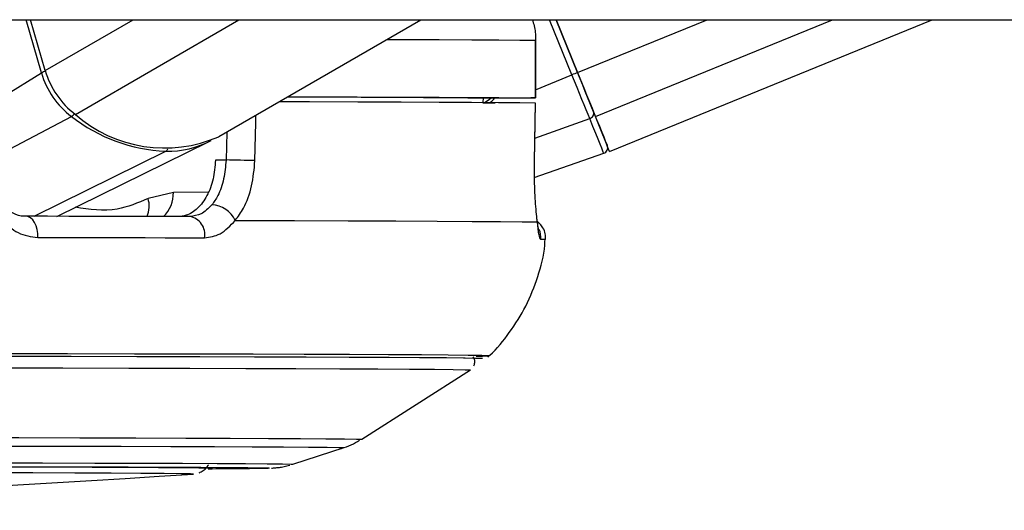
# Model space of a CAD drawing. Header units: millimetres. Extents: x 1903 to 18395, y 655 to 15963.
# Tile 52 of 54: x 14990 to 15093, y 5919 to 5970. Entities that reach past the tile are written whole.
import ezdxf

# ---------------------------------------------------------------- set-up
doc = ezdxf.new("R2010")
doc.units = ezdxf.units.MM

msp = doc.modelspace()

# ---------------------------------------------------------------- linework, layer by layer
at = {"color": 7, "linetype": 'Continuous', "lineweight": 25, "ltscale": 2}
for p, q in [((14905.72, 5970.28), (17360.85, 5970.28)), ((14992.69, 5964.98), (14991.16, 5970.28)), ((15010.75, 5958.1), (15031.78, 5970.28)), ((15048.11, 5964.77), (15045.87, 5970.28)), ((15045.87, 5970.28), (15048.11, 5964.77)), ((15051.45, 5956.57), (15085.03, 5970.28)), ((15043.73, 5968.13), (15043.73, 5962.13)), ((15043.75, 5968.13), (15043.73, 5968.13)), ((15043.75, 5962.13), (15043.75, 5968.13)), ((14988.36, 5962.32), (14992.3, 5964.74)), ((15038.27, 5962.13), (15038.26, 5961.67)), ((15038.26, 5961.63), (15039.55, 5961.63)), ((15041.75, 5962.12), (15038.27, 5962.12)), ((15043.62, 5955.46), (15043.72, 5961.63)), ((15043.69, 5961.63), (15043.7, 5961.63)), ((14993.88, 5949.8), (15009.75, 5957.58)), ((15011.51, 5955.66), (15010.41, 5955.66)), ((15043.61, 5953.84), (15050.85, 5956.37)), ((15043.61, 5955.45), (15043.63, 5955.46)), ((15006.03, 5952.3), (15003.4, 5951.66)), ((15025.64, 5926.58), (15036.95, 5933.81)), ((15018.48, 5923.98), (15023.8, 5925.71))]:
    msp.add_line(p, q, dxfattribs=at)
at = {"color": 8, "linetype": 'Continuous', "lineweight": 25, "ltscale": 2}
for p, q in [((14992.3, 5964.74), (14990.7, 5970.28)), ((14992.69, 5964.98), (15001.85, 5970.28)), ((14995.83, 5960.42), (15012.85, 5970.28)), ((15047.53, 5964.54), (15045.18, 5970.28)), ((15048.11, 5964.77), (15061.6, 5970.28)), ((15049.97, 5960.21), (15074.65, 5970.28)), ((15043.75, 5962.99), (15047.53, 5964.54)), ((15041.62, 5962.12), (15041.62, 5962.12)), ((14986.55, 5955.54), (14995.42, 5960.2)), ((15043.66, 5957.94), (15049.38, 5960)), ((15011.58, 5958.58), (15011.51, 5955.66)), ((14991.54, 5949.81), (15005.23, 5956.58)), ((15009.65, 5952.31), (15006.03, 5952.3)), ((15038.03, 5934.99), (15038.03, 5934.99)), ((15038.21, 5934.99), (15038.21, 5934.99)), ((15036.95, 5933.81), (15036.95, 5933.81)), ((15008.12, 5922.96), (15008.12, 5922.96))]:
    msp.add_line(p, q, dxfattribs=at)
at = {"color": 8, "linetype": 'Continuous', "lineweight": 25, "ltscale": 2, "flags": 128}
for points in [[(15028.23, 5968.22), (15029.71, 5968.22), (15033.69, 5968.2), (15037.09, 5968.18), (15039.9, 5968.17), (15042.12, 5968.15), (15043.73, 5968.13)], [(15014.52, 5955.59), (15014.61, 5959.59), (15014.63, 5960.35)], [(15038.91, 5935.28), (15038.83, 5935.29), (15038.76, 5935.29)], [(14895.11, 5926.84), (14904.75, 5926.83), (14914.33, 5926.83), (14923.82, 5926.83), (14933.14, 5926.82), (14942.26, 5926.82), (14951.12, 5926.81), (14959.68, 5926.8), (14967.88, 5926.79), (14975.68, 5926.78), (14983.05, 5926.77), (14989.93, 5926.76), (14996.3, 5926.74), (15002.11, 5926.73), (15007.34, 5926.71), (15011.96, 5926.69), (15015.93, 5926.68), (15019.25, 5926.66), (15021.89, 5926.64), (15023.84, 5926.62), (15025.08, 5926.6), (15025.62, 5926.58), (15025.64, 5926.58)], [(14895.11, 5925.96), (14904.61, 5925.96), (14914.06, 5925.96), (14923.41, 5925.96), (14932.61, 5925.95), (14941.6, 5925.95), (14950.33, 5925.94), (14958.77, 5925.93), (14966.85, 5925.92), (14974.55, 5925.91), (14981.81, 5925.9), (14988.6, 5925.88), (14994.87, 5925.87), (15000.6, 5925.86), (15005.76, 5925.84), (15010.31, 5925.82), (15014.23, 5925.81), (15017.5, 5925.79), (15020.11, 5925.77), (15022.03, 5925.75), (15023.25, 5925.73), (15023.78, 5925.72), (15023.8, 5925.71)], [(14895.11, 5924.22), (14904.44, 5924.22), (14913.71, 5924.22), (14922.88, 5924.22), (14931.89, 5924.21), (14940.7, 5924.21), (14949.24, 5924.2), (14957.46, 5924.19), (14965.34, 5924.18), (14972.81, 5924.17), (14979.83, 5924.16), (14986.37, 5924.14), (14992.39, 5924.13), (14997.85, 5924.11), (15002.72, 5924.1), (15006.97, 5924.08), (15010.59, 5924.07), (15013.54, 5924.05), (15015.81, 5924.03), (15017.4, 5924.01), (15018.28, 5923.99), (15018.48, 5923.98)], [(15015.99, 5923.59), (15015.92, 5923.58), (15015.89, 5923.58)]]:
    msp.add_lwpolyline(points, dxfattribs=at)
at = {"color": 7, "linetype": 'Continuous', "lineweight": 25, "ltscale": 2, "flags": 128}
for points in [[(15049.97, 5960.21), (15049.8, 5960.63), (15049.61, 5961.1), (15049.4, 5961.63), (15049.16, 5962.2), (15048.91, 5962.81), (15048.65, 5963.45), (15048.39, 5964.11), (15048.11, 5964.77)], [(15048.11, 5964.77), (15048.36, 5964.18), (15048.6, 5963.59), (15048.83, 5963.02), (15049.05, 5962.47), (15049.26, 5961.96), (15049.45, 5961.49), (15049.63, 5961.06), (15049.78, 5960.69)], [(15049.38, 5960), (15049.21, 5960.41), (15049.02, 5960.88), (15048.8, 5961.41), (15048.57, 5961.98), (15048.32, 5962.58), (15048.07, 5963.22), (15047.8, 5963.87), (15047.53, 5964.54)], [(15017.07, 5961.76), (15020.21, 5961.75), (15025.24, 5961.73), (15029.74, 5961.72), (15033.69, 5961.7), (15037.07, 5961.68), (15039.88, 5961.67), (15042.09, 5961.65), (15043.7, 5961.63)], [(15017.9, 5962.24), (15021.7, 5962.23), (15025.6, 5962.21), (15029.07, 5962.2), (15032.08, 5962.18), (15034.62, 5962.17), (15036.68, 5962.15), (15038.27, 5962.13)], [(15017.93, 5962.26), (15020.12, 5962.25), (15025.18, 5962.24), (15029.71, 5962.22), (15033.69, 5962.2), (15037.09, 5962.18), (15039.9, 5962.17), (15042.12, 5962.15), (15043.73, 5962.13)], [(15043.73, 5962.13), (15043.74, 5962.13), (15043.66, 5962.13), (15043.5, 5962.13), (15043.25, 5962.13), (15042.94, 5962.12), (15042.58, 5962.12), (15042.17, 5962.12), (15041.75, 5962.12)], [(15043.7, 5961.63), (15043.64, 5957.63), (15043.61, 5955.45)], [(15049.78, 5960.69), (15050.1, 5959.88), (15050.39, 5959.18), (15050.64, 5958.57), (15050.84, 5958.07), (15051, 5957.68), (15051.12, 5957.39), (15051.19, 5957.22), (15051.21, 5957.16)], [(15050.85, 5956.37), (15050.83, 5956.43), (15050.76, 5956.6), (15050.64, 5956.9), (15050.47, 5957.3), (15050.26, 5957.82), (15050.01, 5958.44), (15049.72, 5959.17), (15049.38, 5960)], [(15051.45, 5956.57), (15051.45, 5956.57), (15051.35, 5956.81), (15051.07, 5957.51), (15050.61, 5958.65), (15049.97, 5960.21)], [(14991.91, 5947.6), (14991.91, 5948.02), (14991.85, 5948.43), (14991.74, 5948.81), (14991.58, 5949.15), (14991.38, 5949.43), (14991.15, 5949.64), (14990.89, 5949.77), (14990.62, 5949.81)], [(15007.74, 5949.78), (15005.76, 5949.78), (15003.73, 5949.78), (15001.65, 5949.79), (14999.53, 5949.79), (14997.37, 5949.8), (14995.16, 5949.8), (14992.91, 5949.81), (14990.62, 5949.81)], [(15012.47, 5949.37), (15018.64, 5949.35), (15024.22, 5949.34), (15029.18, 5949.32), (15033.49, 5949.3), (15037.13, 5949.28), (15040.09, 5949.26), (15042.35, 5949.24), (15043.9, 5949.22)], [(14991.91, 5947.6), (14994.23, 5947.59), (14996.51, 5947.59), (14998.74, 5947.58), (15000.94, 5947.58), (15003.09, 5947.58), (15005.19, 5947.57), (15007.25, 5947.57), (15009.26, 5947.56)], [(15038.21, 5934.99), (15038.19, 5934.99), (15037.66, 5935.01), (15036.41, 5935.03), (15034.46, 5935.05), (15031.82, 5935.07), (15028.49, 5935.09), (15024.51, 5935.11), (15019.87, 5935.13), (15014.62, 5935.14), (15008.77, 5935.16), (15002.35, 5935.17), (14995.4, 5935.19), (14987.95, 5935.2), (14980.04, 5935.21), (14971.7, 5935.23), (14962.98, 5935.24), (14953.93, 5935.24), (14944.58, 5935.25), (14934.98, 5935.26), (14925.19, 5935.26), (14915.24, 5935.27), (14905.2, 5935.27), (14895.11, 5935.27)], [(15038.03, 5934.99), (15038.01, 5934.99), (15037.48, 5935.01), (15036.23, 5935.03), (15034.29, 5935.05), (15031.65, 5935.07), (15028.33, 5935.09), (15024.34, 5935.11), (15019.72, 5935.13), (15014.47, 5935.14), (15008.62, 5935.16), (15002.22, 5935.17), (14995.27, 5935.19), (14987.83, 5935.2), (14979.93, 5935.21), (14971.6, 5935.23), (14962.9, 5935.24), (14953.85, 5935.24), (14944.52, 5935.25), (14934.93, 5935.26), (14925.15, 5935.26), (14915.22, 5935.27), (14905.19, 5935.27), (14895.11, 5935.27)], [(15038.76, 5935.29), (15038.13, 5935.31), (15036.73, 5935.32), (15034.64, 5935.34), (15031.87, 5935.36), (15028.44, 5935.38), (15024.36, 5935.4), (15019.65, 5935.42), (15014.33, 5935.43), (15008.43, 5935.45), (15001.98, 5935.46), (14995, 5935.48), (14987.54, 5935.49), (14979.63, 5935.5), (14971.31, 5935.51), (14962.62, 5935.52), (14953.6, 5935.53), (14944.29, 5935.54), (14934.74, 5935.55), (14925, 5935.55), (14915.12, 5935.55), (14905.14, 5935.56), (14896.81, 5935.56)], [(14895.11, 5934.09), (14905.11, 5934.09), (14915.07, 5934.09), (14924.92, 5934.08), (14934.63, 5934.08), (14944.14, 5934.07), (14953.41, 5934.06), (14962.38, 5934.06), (14971.02, 5934.05), (14979.29, 5934.03), (14987.13, 5934.02), (14994.52, 5934.01), (15001.4, 5933.99), (15007.76, 5933.98), (15013.56, 5933.96), (15018.77, 5933.95), (15023.36, 5933.93), (15027.32, 5933.91), (15030.61, 5933.89), (15033.23, 5933.87), (15035.16, 5933.85), (15036.4, 5933.83), (15036.93, 5933.82), (15036.95, 5933.81)], [(14895.11, 5923.83), (14904.36, 5923.83), (14913.56, 5923.82), (14922.65, 5923.82), (14931.58, 5923.81), (14940.3, 5923.81), (14948.75, 5923.8), (14956.89, 5923.79), (14964.66, 5923.78), (14972.03, 5923.77), (14978.94, 5923.76), (14985.36, 5923.75), (14991.26, 5923.73), (14996.59, 5923.72), (15001.32, 5923.7), (15005.43, 5923.69), (15008.89, 5923.67), (15011.68, 5923.65), (15013.79, 5923.63), (15015.21, 5923.62), (15015.92, 5923.6), (15015.99, 5923.59)], [(14895.11, 5923.81), (14904.13, 5923.81), (14913.1, 5923.81), (14921.95, 5923.81), (14930.64, 5923.8), (14939.11, 5923.8), (14947.31, 5923.79), (14955.19, 5923.78), (14962.7, 5923.77), (14969.79, 5923.76), (14976.42, 5923.75), (14982.55, 5923.74), (14988.14, 5923.72), (14993.16, 5923.71), (14997.57, 5923.69), (15001.35, 5923.68), (15004.48, 5923.66), (15006.93, 5923.64), (15008.69, 5923.62), (15009.75, 5923.61), (15010.11, 5923.59), (15010.11, 5923.59)], [(15008.12, 5922.96), (15007.81, 5922.98), (15006.79, 5923), (15005.06, 5923.01), (15002.64, 5923.03), (14999.54, 5923.05), (14995.78, 5923.06), (14991.38, 5923.08), (14986.37, 5923.09)], [(15008.07, 5922.96), (15008.12, 5922.96), (15008.12, 5922.96)]]:
    msp.add_lwpolyline(points, dxfattribs=at)
at = {"color": 8, "linetype": 'Continuous', "lineweight": 25, "ltscale": 4}
for centre, radius, start, end in [((14993.16, 5963.23), 1.74, 105.0747, 119.7506), ((14994.89, 5961.1), 1.04, 300.3022, 323.8106), ((15005.01, 5957), 0.474, 298.299, 334.2416), ((15000.54, 5950.87), 2.97, 338.6645, 15.5327), ((15002.74, 5952.18), 3.29, 313.2783, 2.138), ((15042.28, 5947.61), 2.01, 353.8003, 24.5295), ((15044.39, 5944.55), 2.85, 82.1856, 92.3295)]:
    msp.add_arc(centre, radius, start, end, dxfattribs=at)
at = {"color": 7, "linetype": 'Continuous', "lineweight": 25, "ltscale": 4}
for centre, radius, start, end in [((15000.64, 5967.13), 8.68, 196.0192, 232.9827), ((15001.08, 5967.39), 8.73, 196.0192, 232.9827), ((15081.01, 5882.93), 88.21, 111.899, 112.3088), ((15035.59, 5966.32), 5.47, 301.9543, 309.9639), ((15049.24, 5960.54), 0.56, 284.5335, 15.6447), ((15006.01, 5973.8), 17.24, 232.0823, 267.4172), ((15005.12, 5971.02), 14.1, 228.7769, 293.5297), ((15005.37, 5966.66), 10.08, 269.253, 297.1193), ((15050.65, 5956.93), 0.6, 289.2026, 22.2027), ((15002.56, 5507.74), 448.02, 88.4701, 88.8548), ((15009.93, 5948.21), 2.79, 24.6211, 87.6809), ((15007.43, 5947.94), 1.87, 348.4047, 80.4099), ((15037.65, 5955.92), 20.68, 269.7113, 273.494), ((14895.11, 7612.75), 1693.56, 266.17542, 273.82458), ((15009.1, 6273.97), 350.45, 270.093, 271.1099)]:
    msp.add_arc(centre, radius, start, end, dxfattribs=at)
at = {"color": 7, "linetype": 'Continuous', "lineweight": 25, "ltscale": 2}
for points, knots in [([(15043.41, 5970.28), (15043.54, 5969.85), (15043.74, 5969.15), (15043.73, 5968.41), (15043.73, 5968.13)], [0, 0, 0, 0, 0.610063, 1, 1, 1, 1]), ([(15010.41, 5955.66), (15010.36, 5954.99), (15010.25, 5953.65), (15009.57, 5951.88), (15008.59, 5950.55), (15007.52, 5949.87), (15006.81, 5949.8), (15006.54, 5949.77)], [0, 0, 0, 0, 0.215288, 0.430555, 0.64649, 0.863795, 1, 1, 1, 1]), ([(15011.51, 5955.66), (15011.46, 5955), (15011.34, 5953.66), (15010.77, 5952.05), (15010.26, 5951.3), (15010.04, 5951)], [0, 0, 0, 0, 0.370015, 0.740315, 1, 1, 1, 1]), ([(15012.47, 5949.37), (15012.77, 5949.78), (15013.49, 5950.77), (15014.29, 5952.92), (15014.44, 5954.7), (15014.52, 5955.59)], [0, 0, 0, 0, 0.260354, 0.63069, 1, 1, 1, 1]), ([(15043.61, 5955.45), (15043.6, 5954.92), (15043.59, 5953.49), (15043.68, 5951.29), (15043.82, 5949.86), (15043.89, 5949.27), (15043.9, 5949.22)], [0, 0, 0, 0, 0.220493, 0.593656, 0.970348, 1, 1, 1, 1]), ([(14990.63, 5949.82), (14990.57, 5949.82), (14990.14, 5949.8), (14989.39, 5950.01), (14988.67, 5950.6), (14988.33, 5950.88)], [0, 0, 0, 0, 0.073114, 0.565675, 1, 1, 1, 1]), ([(15010.04, 5951), (15009.68, 5950.63), (15008.98, 5949.93), (15008.14, 5949.83), (15007.74, 5949.78)], [0, 0, 0, 0, 0.519417, 1, 1, 1, 1]), ([(14988.17, 5949.42), (14988.72, 5948.91), (14989.84, 5947.87), (14991.21, 5947.69), (14991.91, 5947.6)], [0, 0, 0, 0, 0.4853495, 1, 1, 1, 1]), ([(15009.26, 5947.56), (15009.82, 5947.64), (15010.99, 5947.8), (15011.96, 5948.83), (15012.47, 5949.37)], [0, 0, 0, 0, 0.475859, 1, 1, 1, 1]), ([(15044.06, 5948.42), (15044.06, 5948.42), (15044.06, 5948.42), (15044, 5948.73), (15043.95, 5949.18), (15043.88, 5949.65), (15043.86, 5949.75)], [0, 0, 0, 0, 0.116826, 0.417151, 0.865577, 1, 1, 1, 1]), ([(15044.76, 5947.38), (15044.77, 5947.58), (15044.79, 5948.01), (15044.55, 5948.58), (15044.23, 5949.01), (15043.99, 5949.18), (15043.89, 5949.25)], [0, 0, 0, 0, 0.274374, 0.575135, 0.820749, 1, 1, 1, 1]), ([(15043.9, 5949.22), (15043.96, 5948.72), (15044.07, 5947.67), (15044.2, 5947.49), (15044.27, 5947.4)], [0, 0, 0, 0, 0.485349, 1, 1, 1, 1]), ([(15038.76, 5935.15), (15038.83, 5935.21), (15039.69, 5935.94), (15041.08, 5937.7), (15042.82, 5940.43), (15044.02, 5943.51), (15044.68, 5945.86), (15044.72, 5947.17), (15044.73, 5947.36)], [0, 0, 0, 0, 0.019434, 0.244824, 0.478688, 0.717422, 0.9588, 1, 1, 1, 1]), ([(15037.31, 5934.22), (15037.31, 5934.22), (15037.38, 5934.31), (15037.42, 5934.59), (15037.4, 5934.93), (15037.3, 5935.1), (15037.26, 5935.16)], [0, 0, 0, 0, 0.002438, 0.377603, 0.792402, 1, 1, 1, 1]), ([(15023.53, 5925.64), (15023.87, 5925.74), (15024.53, 5925.93), (15025.13, 5926.32), (15025.42, 5926.5)], [0, 0, 0, 0, 0.525378, 1, 1, 1, 1]), ([(15008.72, 5923.1), (15008.75, 5923.12), (15008.91, 5923.17), (15009.26, 5923.4), (15009.57, 5923.68), (15009.67, 5923.9), (15009.68, 5923.93)], [0, 0, 0, 0, 0.1111747, 0.4770055, 0.9212515, 1, 1, 1, 1]), ([(15016.25, 5923.59), (15016.28, 5923.59), (15016.36, 5923.59), (15016.55, 5923.6), (15016.93, 5923.64), (15017.51, 5923.72), (15017.94, 5923.83), (15018.15, 5923.89)], [0, 0, 0, 0, 0.157492, 0.481501, 0.72328, 0.864699, 1, 1, 1, 1])]:
    msp.add_open_spline(points, degree=3, knots=knots, dxfattribs=at)
at = {"color": 8, "linetype": 'Continuous', "lineweight": 25, "ltscale": 2}
for points, knots in [([(15039, 5961.67), (15039.03, 5961.69), (15039.23, 5961.79), (15039.36, 5961.97), (15039.48, 5962.12)], [0, 0, 0, 0, 0.168032, 1, 1, 1, 1]), ([(15003.4, 5951.66), (15002.33, 5951.21), (14999.85, 5950.14), (14997.28, 5950.53), (14995.81, 5950.75)], [0, 0, 0, 0, 0.429277, 1, 1, 1, 1])]:
    msp.add_open_spline(points, degree=3, knots=knots, dxfattribs=at)

doc.saveas('drawing.dxf')
